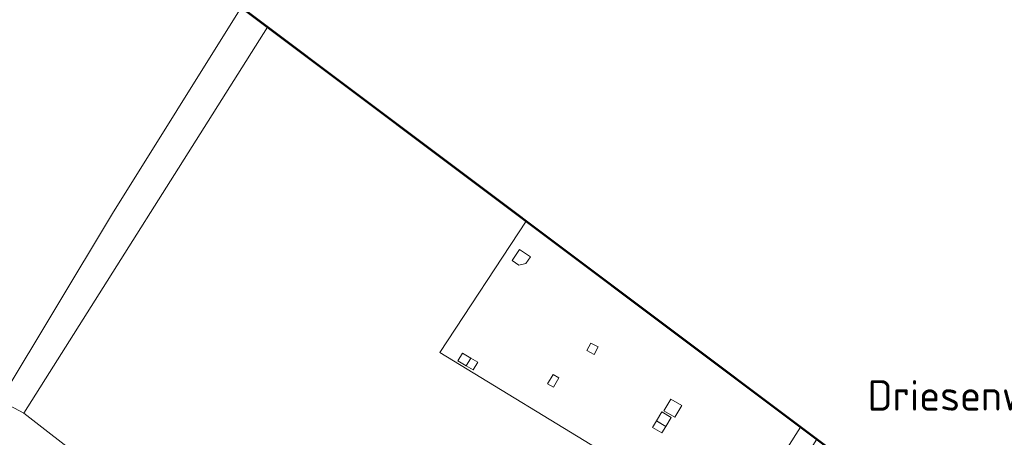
# Model space of a CAD drawing. Header units: metres. Extents: x 1805.4 to 1831.8, y 4163.9 to 4182.5.
# Tile 7 of 26: x 1809 to 1811.3, y 4179.4 to 4180.4. Entities that reach past the tile are written whole.
import ezdxf
from ezdxf.enums import TextEntityAlignment as Align

# ---------------------------------------------------------------- set-up
doc = ezdxf.new("R2010")
doc.units = ezdxf.units.M
for name, color, linetype, lineweight in [('B-XX-GR-BOS_GEMENGD-GV', 253, 'Continuous', 0), ('B-XX-GR-FRUITTEELT-GV', 253, 'Continuous', 0), ('B-XX-GR-GRAS-GV', 253, 'Continuous', 0), ('B-XX-OG-BEBOUWING_OVERBOUWING-GV', 253, 'Continuous', 0), ('B-XX-OG-BEBOUWING_SCHUUR-GV', 253, 'Continuous', 0), ('B-XX-OG-TERREIN_CULTUURSCHEIDING-GV', 253, 'Continuous', 0), ('B-XX-OG-TOPOGRAFIE-T70', 7, 'Continuous', 18), ('X-XX-AL-TEKENBLAD-S', 7, 'Continuous', 25)]:
    doc.layers.add(name, color=color, linetype=linetype, lineweight=lineweight)
doc.styles.add('NLCS-ISO-M-T18', font='NLCS-ISO.ttf', dxfattribs={"height": 1.8})

msp = doc.modelspace()

# ---------------------------------------------------------------- linework, layer by layer
at = {"layer": 'B-XX-GR-BOS_GEMENGD-GV', "flags": 128}
msp.add_lwpolyline([(1809.557, 4180.4298), (1809.2609, 4179.9558), (1809.0022, 4179.5251), (1809.0562, 4179.496), (1809.6174, 4180.3845)], dxfattribs=at)
at = {"layer": 'B-XX-GR-FRUITTEELT-GV', "flags": 128}
msp.add_lwpolyline([(1810.2131, 4179.9377), (1810.0143, 4179.6358), (1810.4094, 4179.3948), (1810.4419, 4179.3751), (1810.47, 4179.3581), (1810.6895, 4179.2251), (1810.6913, 4179.2231), (1810.7415, 4179.3018), (1810.7418, 4179.3018), (1810.7449, 4179.3031), (1810.7477, 4179.305), (1810.75, 4179.3076), (1810.7516, 4179.3106), (1810.7525, 4179.3139), (1810.7526, 4179.3173), (1810.7525, 4179.3182), (1810.7524, 4179.3188), (1810.845, 4179.4638)], dxfattribs=at)
at = {"layer": 'B-XX-GR-GRAS-GV', "flags": 128}
for points in [[(1809.6174, 4180.3845), (1809.0562, 4179.496), (1809.3388, 4179.2766)], [(1810.4094, 4179.3948), (1810.0143, 4179.6358), (1810.2131, 4179.9377)]]:
    msp.add_lwpolyline(points, dxfattribs=at)
at = {"layer": 'B-XX-OG-BEBOUWING_OVERBOUWING-GV', "flags": 128}
for points in [[(1810.1016, 4179.6131), (1810.0857, 4179.6224), (1810.0753, 4179.6047), (1810.0912, 4179.5953)], [(1810.5467, 4179.4859), (1810.5256, 4179.4987), (1810.5132, 4179.4781), (1810.5192, 4179.4745), (1810.5343, 4179.4654)]]:
    msp.add_lwpolyline(points, close=True, dxfattribs=at)
at = {"layer": 'B-XX-OG-BEBOUWING_SCHUUR-GV', "flags": 128}
for points in [[(1810.2227, 4179.8555), (1810.1979, 4179.8724), (1810.1806, 4179.847), (1810.196, 4179.8365), (1810.2123, 4179.8403)], [(1810.3789, 4179.6487), (1810.362, 4179.6574), (1810.353, 4179.6398), (1810.37, 4179.6312)], [(1810.0857, 4179.6224), (1810.0662, 4179.6339), (1810.0558, 4179.6161), (1810.0753, 4179.6047)], [(1810.2882, 4179.577), (1810.275, 4179.5847), (1810.2625, 4179.5633), (1810.2757, 4179.5556)], [(1810.5301, 4179.5015), (1810.5557, 4179.4865), (1810.5715, 4179.5134), (1810.5458, 4179.5284)], [(1810.5343, 4179.4654), (1810.5132, 4179.4781), (1810.5042, 4179.4631), (1810.5252, 4179.4503)]]:
    msp.add_lwpolyline(points, close=True, dxfattribs=at)
at = {"layer": 'B-XX-OG-TERREIN_CULTUURSCHEIDING-GV', "flags": 128}
for points in [[(1807.5194, 4180.4719), (1807.764, 4180.285), (1807.8575, 4180.2149), (1807.8602, 4180.2149), (1807.8673, 4180.214), (1807.8791, 4180.209), (1807.9024, 4180.193), (1808.1992, 4179.9726), (1808.4708, 4179.7751), (1808.5622, 4179.7033), (1808.9407, 4179.4227), (1809.0022, 4179.5251), (1809.2609, 4179.9558), (1809.557, 4180.4298)], [(1809.3388, 4179.2766), (1809.0562, 4179.496), (1809.0022, 4179.5251)], [(1810.845, 4179.4638), (1810.7524, 4179.3188), (1810.7525, 4179.3182), (1810.7526, 4179.3173), (1810.7525, 4179.3139), (1810.7516, 4179.3106), (1810.75, 4179.3076), (1810.7477, 4179.305), (1810.7449, 4179.3031), (1810.7418, 4179.3018), (1810.7415, 4179.3018), (1810.6913, 4179.2231), (1810.7012, 4179.2128), (1810.7361, 4179.2065), (1810.8326, 4179.3567), (1810.8824, 4179.4357)]]:
    msp.add_lwpolyline(points, dxfattribs=at)
at = {"layer": 'X-XX-AL-TEKENBLAD-S', "const_width": 0.005, "flags": 128}
msp.add_lwpolyline([(1806.7686, 4182.5212), (1812.4485, 4178.2611), (1811.0673, 4176.4196), (1805.3874, 4180.6797)], close=True, dxfattribs=at)

# ---------------------------------------------------------------- texts
at = {"layer": 'B-XX-OG-TOPOGRAFIE-T70', "style": 'NLCS-ISO-M-T18'}
msp.add_text('Driesenweg', height=0.07, dxfattribs=at).set_placement((1811.2327, 4179.5367), align=Align.MIDDLE_CENTER)

doc.saveas('drawing.dxf')
